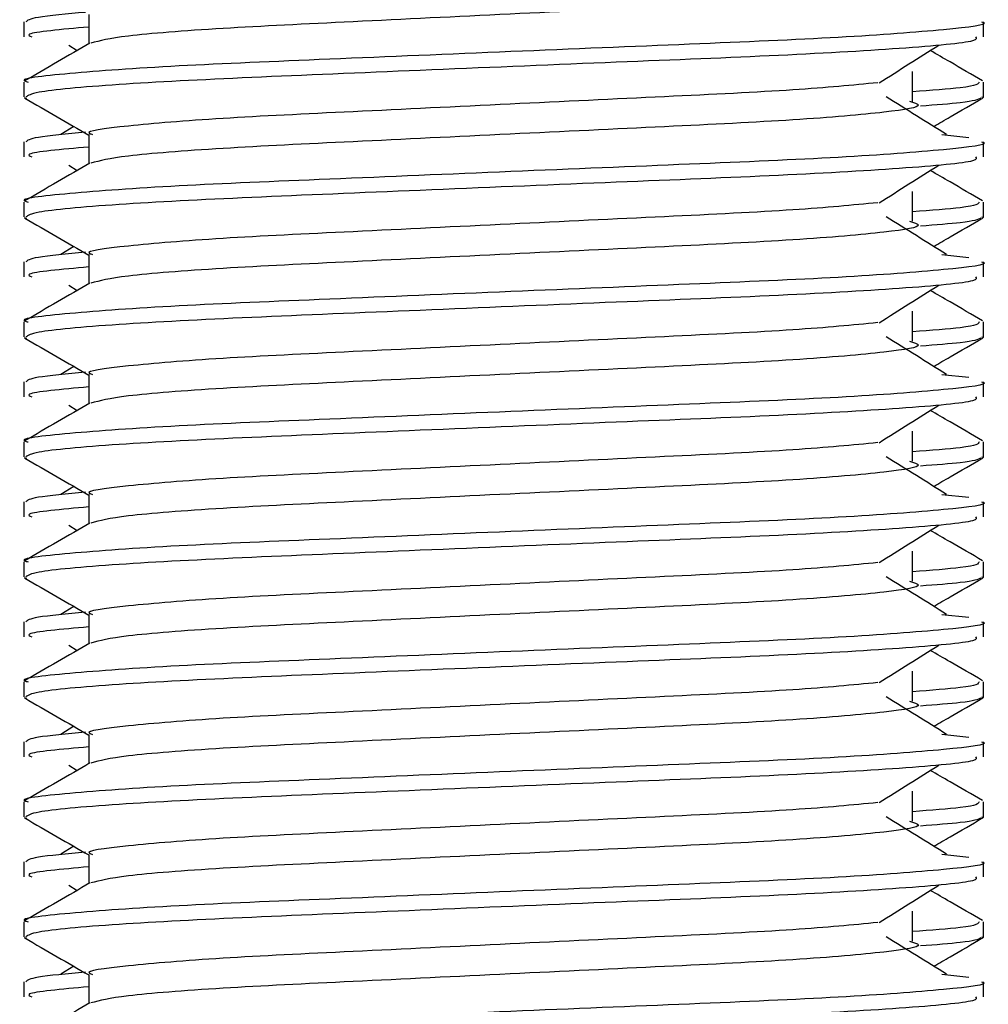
# Model space of a CAD drawing. Header units: millimetres. Extents: x 0 to 420, y 0 to 297.
# Tile 12 of 64: x 89.11 to 90.42, y 184.68 to 186. Entities that reach past the tile are written whole.
import ezdxf

# ---------------------------------------------------------------- set-up
doc = ezdxf.new("R2010")
doc.units = ezdxf.units.MM

msp = doc.modelspace()

# ---------------------------------------------------------------- linework, layer by layer
at = {"color": 7, "linetype": 'Continuous', "lineweight": 25}
for p, q in [((89.20479, 186.00921), (89.20479, 185.96974)), ((89.1173, 185.99918), (89.1173, 185.97897)), ((90.41038, 185.97897), (90.41038, 185.99918)), ((89.17776, 185.96793), (89.18921, 185.96072)), ((90.31471, 185.89225), (90.31471, 185.93266)), ((89.1173, 185.9183), (89.1173, 185.89816)), ((90.41038, 185.89816), (90.41038, 185.9183)), ((90.40756, 185.89816), (90.40999, 185.8973)), ((89.11769, 185.8973), (89.12096, 185.89657)), ((89.18457, 185.85845), (89.16712, 185.84763)), ((89.20479, 185.84758), (89.20479, 185.8081)), ((90.35405, 185.84767), (90.3905, 185.84374)), ((89.1173, 185.83754), (89.1173, 185.81734)), ((90.41038, 185.81734), (90.41038, 185.83754)), ((89.17776, 185.8063), (89.18921, 185.79908)), ((90.31471, 185.73062), (90.31471, 185.77103)), ((89.1173, 185.75666), (89.1173, 185.73652)), ((90.41038, 185.73652), (90.41038, 185.75666)), ((89.11769, 185.73566), (89.12096, 185.73493)), ((90.40756, 185.73652), (90.40999, 185.73566)), ((89.18457, 185.69681), (89.16712, 185.686)), ((89.20479, 185.68595), (89.20479, 185.64647)), ((90.35405, 185.68604), (90.3905, 185.68211)), ((89.1173, 185.67591), (89.1173, 185.6557)), ((90.41038, 185.6557), (90.41038, 185.67591)), ((89.17776, 185.64467), (89.18921, 185.63745)), ((90.31471, 185.56898), (90.31471, 185.60939)), ((89.1173, 185.59503), (89.1173, 185.57489)), ((90.41038, 185.57489), (90.41038, 185.59503)), ((89.11769, 185.57403), (89.12096, 185.5733)), ((90.40756, 185.57489), (90.40999, 185.57403)), ((89.18457, 185.53518), (89.16712, 185.52436)), ((89.1173, 185.51428), (89.1173, 185.49407)), ((89.20479, 185.52431), (89.20479, 185.48483)), ((90.35405, 185.5244), (90.3905, 185.52047)), ((90.41038, 185.49407), (90.41038, 185.51428)), ((89.17776, 185.48303), (89.18921, 185.47581)), ((90.31471, 185.40735), (90.31471, 185.44776)), ((89.1173, 185.4334), (89.1173, 185.41326)), ((90.41038, 185.41326), (90.41038, 185.4334)), ((89.11769, 185.41239), (89.12096, 185.41167)), ((90.40756, 185.41326), (90.40999, 185.41239)), ((89.18457, 185.37354), (89.16712, 185.36273)), ((89.20479, 185.36268), (89.20479, 185.3232)), ((90.35405, 185.36277), (90.3905, 185.35884)), ((89.1173, 185.35264), (89.1173, 185.33243)), ((90.41038, 185.33243), (90.41038, 185.35264)), ((89.17776, 185.3214), (89.18921, 185.31418)), ((90.31471, 185.24571), (90.31471, 185.28612)), ((89.1173, 185.27176), (89.1173, 185.25162)), ((90.41038, 185.25162), (90.41038, 185.27176)), ((89.11769, 185.25076), (89.12096, 185.25003)), ((90.40756, 185.25162), (90.40999, 185.25076)), ((89.18457, 185.21191), (89.16712, 185.20109)), ((89.20479, 185.20104), (89.20479, 185.16157)), ((90.35405, 185.20113), (90.3905, 185.19721)), ((89.1173, 185.19101), (89.1173, 185.1708)), ((90.41038, 185.1708), (90.41038, 185.19101)), ((89.17776, 185.15976), (89.18921, 185.15255)), ((90.31471, 185.08408), (90.31471, 185.12449)), ((89.1173, 185.11013), (89.1173, 185.08999)), ((90.41038, 185.08999), (90.41038, 185.11013)), ((89.11769, 185.08913), (89.12096, 185.0884)), ((90.40756, 185.08999), (90.40999, 185.08913)), ((89.18457, 185.05027), (89.16712, 185.03946)), ((89.20479, 185.03941), (89.20479, 184.99993)), ((90.35405, 185.0395), (90.3905, 185.03557)), ((89.1173, 185.02937), (89.1173, 185.00917)), ((90.41038, 185.00917), (90.41038, 185.02937)), ((89.17776, 184.99813), (89.18921, 184.99091)), ((90.31471, 184.92245), (90.31471, 184.96285)), ((89.1173, 184.94849), (89.1173, 184.92835)), ((90.41038, 184.92835), (90.41038, 184.94849)), ((89.11769, 184.92749), (89.12096, 184.92676)), ((90.40756, 184.92835), (90.40999, 184.92749)), ((89.18457, 184.88864), (89.16712, 184.87783)), ((89.20479, 184.87778), (89.20479, 184.8383)), ((90.35405, 184.87786), (90.3905, 184.87394)), ((89.1173, 184.86774), (89.1173, 184.84753)), ((90.41038, 184.84753), (90.41038, 184.86774)), ((89.17776, 184.83649), (89.18921, 184.82928)), ((90.31471, 184.76081), (90.31471, 184.80122)), ((89.1173, 184.78686), (89.1173, 184.76672)), ((90.41038, 184.76672), (90.41038, 184.78686)), ((89.11769, 184.76586), (89.12096, 184.76513)), ((90.40756, 184.76672), (90.40999, 184.76586)), ((89.18457, 184.72701), (89.16712, 184.71619)), ((89.1173, 184.7061), (89.1173, 184.6859)), ((89.20479, 184.71614), (89.20479, 184.67666)), ((90.35405, 184.71623), (90.3905, 184.7123)), ((90.41038, 184.6859), (90.41038, 184.7061))]:
    msp.add_line(p, q, dxfattribs=at)
for points, knots in [([(90.31029, 186.05397), (90.31625, 186.05225), (90.33309, 186.04741), (90.2865, 186.03941), (90.16516, 186.02874), (89.98383, 186.01981), (89.77196, 186.00981), (89.55845, 185.99937), (89.37577, 185.99062), (89.24386, 185.98026), (89.21963, 185.9738), (89.2078, 185.97065)], [0, 0, 0, 0, 0.0638066, 0.1803218, 0.300081, 0.415215, 0.5333173, 0.6525337, 0.7671935, 0.8863835, 1, 1, 1, 1]), ([(89.20028, 186.01218), (89.1754, 186.00987), (89.1262, 186.00531), (89.1221, 186.00121), (89.12007, 185.99918)], [0, 0, 0, 0, 0.5055846, 1, 1, 1, 1]), ([(90.40761, 185.99918), (90.40849, 185.99889), (90.41898, 185.99548), (90.36545, 185.9889), (90.22868, 185.97823), (90.01811, 185.9693), (89.77309, 185.95929), (89.52701, 185.94886), (89.31244, 185.9401), (89.17064, 185.92968), (89.10724, 185.9224), (89.12136, 185.91878), (89.12325, 185.9183)], [0, 0, 0, 0, 0.01102406, 0.13118876, 0.25469534, 0.37343726, 0.49523701, 0.61818446, 0.73643772, 0.85935802, 0.98120202, 1, 1, 1, 1]), ([(89.20479, 185.99239), (89.16811, 185.9891), (89.11572, 185.98439), (89.12526, 185.98022), (89.12812, 185.97897)], [0, 0, 0, 0, 0.7002075, 1, 1, 1, 1]), ([(90.39956, 185.97897), (90.40086, 185.97724), (90.40447, 185.97241), (90.3078, 185.96344), (90.13247, 185.95339), (89.90066, 185.94449), (89.65095, 185.93383), (89.41617, 185.92437), (89.23283, 185.91498), (89.13057, 185.90544), (89.12308, 185.90022), (89.12012, 185.89816)], [0, 0, 0, 0, 0.0687542, 0.1915913, 0.313424, 0.4320526, 0.5554842, 0.6757146, 0.7957061, 0.9191739, 1, 1, 1, 1]), ([(89.20645, 185.9707), (89.19183, 185.96224), (89.1626, 185.94531), (89.13336, 185.92839), (89.11874, 185.91993)], [0, 0, 0, 0, 0.499935, 1, 1, 1, 1]), ([(90.26966, 185.91732), (90.28302, 185.92575), (90.30974, 185.94263), (90.33653, 185.9595), (90.34992, 185.96793)], [0, 0, 0, 0, 0.4999896, 1, 1, 1, 1]), ([(90.40893, 185.91993), (90.39431, 185.92839), (90.37082, 185.94199), (90.34734, 185.95558), (90.33847, 185.96072)], [0, 0, 0, 0, 0.622406, 1, 1, 1, 1]), ([(90.26802, 185.91738), (90.23383, 185.91407), (90.16444, 185.90736), (89.98295, 185.89857), (89.77204, 185.88858), (89.55901, 185.87814), (89.37354, 185.86938), (89.25089, 185.85896), (89.19607, 185.85168), (89.20834, 185.84805), (89.21, 185.84756)], [0, 0, 0, 0, 0.1340309, 0.2719374, 0.4133992, 0.5561955, 0.6935339, 0.8362986, 0.9778119, 1, 1, 1, 1]), ([(90.40443, 185.9183), (90.40321, 185.91579), (90.4012, 185.91163), (90.33923, 185.90693), (90.31471, 185.90507)], [0, 0, 0, 0, 0.6042483, 1, 1, 1, 1]), ([(90.36056, 185.84763), (90.34694, 185.85607), (90.31969, 185.87294), (90.29251, 185.88982), (90.27892, 185.89825)], [0, 0, 0, 0, 0.5000108, 1, 1, 1, 1]), ([(89.11861, 185.89662), (89.13323, 185.88816), (89.16196, 185.87154), (89.19068, 185.85491), (89.20479, 185.84674)], [0, 0, 0, 0, 0.5088672, 1, 1, 1, 1]), ([(90.31029, 185.89233), (90.31625, 185.89062), (90.33309, 185.88577), (90.2865, 185.87778), (90.16516, 185.8671), (89.98383, 185.85818), (89.77196, 185.84817), (89.55845, 185.83773), (89.37577, 185.82899), (89.24386, 185.81863), (89.21963, 185.81217), (89.2078, 185.80901)], [0, 0, 0, 0, 0.06380663, 0.18032175, 0.30008096, 0.41521504, 0.53331731, 0.65253371, 0.76719347, 0.88638352, 1, 1, 1, 1]), ([(90.40672, 185.89657), (90.40242, 185.89455), (90.39517, 185.89114), (90.3456, 185.88733), (90.32546, 185.88578)], [0, 0, 0, 0, 0.5937937, 1, 1, 1, 1]), ([(90.3431, 185.85845), (90.35047, 185.86271), (90.37246, 185.87544), (90.39445, 185.88816), (90.40907, 185.89662)], [0, 0, 0, 0, 0.3351873, 1, 1, 1, 1]), ([(89.20028, 185.85054), (89.1754, 185.84824), (89.1262, 185.84368), (89.1221, 185.83957), (89.12007, 185.83754)], [0, 0, 0, 0, 0.50558463, 1, 1, 1, 1]), ([(90.40761, 185.83754), (90.40849, 185.83726), (90.41898, 185.83384), (90.36545, 185.82727), (90.22868, 185.81659), (90.01811, 185.80767), (89.77309, 185.79766), (89.52701, 185.78722), (89.31244, 185.77846), (89.17064, 185.76804), (89.10724, 185.76077), (89.12136, 185.75715), (89.12325, 185.75666)], [0, 0, 0, 0, 0.0110241, 0.1311888, 0.2546953, 0.3734373, 0.495237, 0.6181845, 0.7364377, 0.859358, 0.981202, 1, 1, 1, 1]), ([(89.20479, 185.83076), (89.16811, 185.82746), (89.11572, 185.82275), (89.12526, 185.81859), (89.12812, 185.81734)], [0, 0, 0, 0, 0.7002075, 1, 1, 1, 1]), ([(89.20645, 185.80906), (89.19183, 185.8006), (89.1626, 185.78368), (89.13336, 185.76676), (89.11874, 185.7583)], [0, 0, 0, 0, 0.499935, 1, 1, 1, 1]), ([(90.39956, 185.81734), (90.40086, 185.8156), (90.40447, 185.81078), (90.3078, 185.8018), (90.13247, 185.79176), (89.90066, 185.78285), (89.65095, 185.77219), (89.41617, 185.76273), (89.23283, 185.75334), (89.13057, 185.74381), (89.12308, 185.73859), (89.12012, 185.73652)], [0, 0, 0, 0, 0.0687542, 0.1915913, 0.313424, 0.4320526, 0.5554842, 0.6757146, 0.7957061, 0.9191739, 1, 1, 1, 1]), ([(90.26966, 185.75568), (90.28302, 185.76412), (90.30974, 185.78099), (90.33653, 185.79786), (90.34992, 185.8063)], [0, 0, 0, 0, 0.4999896, 1, 1, 1, 1]), ([(90.40893, 185.7583), (90.39431, 185.76676), (90.37082, 185.78035), (90.34734, 185.79395), (90.33847, 185.79908)], [0, 0, 0, 0, 0.622406, 1, 1, 1, 1]), ([(90.26802, 185.75574), (90.23383, 185.75244), (90.16444, 185.74573), (89.98295, 185.73694), (89.77204, 185.72695), (89.55901, 185.71651), (89.37354, 185.70775), (89.25089, 185.69733), (89.19607, 185.69004), (89.20834, 185.68642), (89.21, 185.68593)], [0, 0, 0, 0, 0.1340309, 0.2719374, 0.4133992, 0.5561955, 0.6935339, 0.8362986, 0.9778119, 1, 1, 1, 1]), ([(90.40443, 185.75666), (90.40321, 185.75415), (90.4012, 185.74999), (90.33923, 185.74529), (90.31471, 185.74343)], [0, 0, 0, 0, 0.6042483, 1, 1, 1, 1]), ([(89.11861, 185.73498), (89.13323, 185.72653), (89.16196, 185.70991), (89.19068, 185.69328), (89.20479, 185.68511)], [0, 0, 0, 0, 0.5088672, 1, 1, 1, 1]), ([(90.31029, 185.7307), (90.31625, 185.72898), (90.33309, 185.72414), (90.2865, 185.71614), (90.16516, 185.70547), (89.98383, 185.69654), (89.77196, 185.68654), (89.55845, 185.6761), (89.37577, 185.66735), (89.24386, 185.657), (89.21963, 185.65053), (89.2078, 185.64738)], [0, 0, 0, 0, 0.0638066, 0.1803218, 0.300081, 0.415215, 0.5333173, 0.6525337, 0.7671935, 0.8863835, 1, 1, 1, 1]), ([(90.36056, 185.686), (90.34694, 185.69443), (90.31969, 185.71131), (90.29251, 185.72818), (90.27892, 185.73662)], [0, 0, 0, 0, 0.5000108, 1, 1, 1, 1]), ([(90.40672, 185.73493), (90.40242, 185.73291), (90.39517, 185.72951), (90.3456, 185.7257), (90.32546, 185.72415)], [0, 0, 0, 0, 0.5937937, 1, 1, 1, 1]), ([(90.3431, 185.69681), (90.35047, 185.70108), (90.37246, 185.7138), (90.39445, 185.72653), (90.40907, 185.73498)], [0, 0, 0, 0, 0.3351873, 1, 1, 1, 1]), ([(89.20028, 185.68891), (89.1754, 185.6866), (89.1262, 185.68204), (89.1221, 185.67794), (89.12007, 185.67591)], [0, 0, 0, 0, 0.5055846, 1, 1, 1, 1]), ([(90.40761, 185.67591), (90.40849, 185.67562), (90.41898, 185.67221), (90.36545, 185.66563), (90.22868, 185.65496), (90.01811, 185.64603), (89.77309, 185.63603), (89.52701, 185.62559), (89.31244, 185.61683), (89.17064, 185.60641), (89.10724, 185.59913), (89.12136, 185.59551), (89.12325, 185.59503)], [0, 0, 0, 0, 0.01102406, 0.13118876, 0.25469534, 0.37343726, 0.49523701, 0.61818446, 0.73643772, 0.85935802, 0.98120202, 1, 1, 1, 1]), ([(89.20479, 185.66912), (89.16811, 185.66583), (89.11572, 185.66112), (89.12526, 185.65695), (89.12812, 185.6557)], [0, 0, 0, 0, 0.7002075, 1, 1, 1, 1]), ([(89.20645, 185.64743), (89.19183, 185.63897), (89.1626, 185.62204), (89.13336, 185.60513), (89.11874, 185.59667)], [0, 0, 0, 0, 0.499935, 1, 1, 1, 1]), ([(90.39956, 185.6557), (90.40086, 185.65397), (90.40447, 185.64914), (90.3078, 185.64017), (90.13247, 185.63012), (89.90066, 185.62122), (89.65095, 185.61056), (89.41617, 185.6011), (89.23283, 185.59171), (89.13057, 185.58217), (89.12308, 185.57695), (89.12012, 185.57489)], [0, 0, 0, 0, 0.0687542, 0.1915913, 0.313424, 0.4320526, 0.5554842, 0.6757146, 0.7957061, 0.9191739, 1, 1, 1, 1]), ([(90.26966, 185.59405), (90.28302, 185.60248), (90.30974, 185.61936), (90.33653, 185.63623), (90.34992, 185.64467)], [0, 0, 0, 0, 0.4999896, 1, 1, 1, 1]), ([(90.40893, 185.59667), (90.39431, 185.60513), (90.37082, 185.61872), (90.34734, 185.63231), (90.33847, 185.63745)], [0, 0, 0, 0, 0.622406, 1, 1, 1, 1]), ([(90.26802, 185.59411), (90.23383, 185.5908), (90.16444, 185.58409), (89.98295, 185.5753), (89.77204, 185.56531), (89.55901, 185.55487), (89.37354, 185.54611), (89.25089, 185.53569), (89.19607, 185.52841), (89.20834, 185.52478), (89.21, 185.52429)], [0, 0, 0, 0, 0.1340309, 0.2719374, 0.4133992, 0.5561955, 0.6935339, 0.8362986, 0.9778119, 1, 1, 1, 1]), ([(90.40443, 185.59503), (90.40321, 185.59252), (90.4012, 185.58836), (90.33923, 185.58366), (90.31471, 185.5818)], [0, 0, 0, 0, 0.6042483, 1, 1, 1, 1]), ([(89.11861, 185.57335), (89.13323, 185.56489), (89.16196, 185.54827), (89.19068, 185.53164), (89.20479, 185.52348)], [0, 0, 0, 0, 0.5088672, 1, 1, 1, 1]), ([(90.31029, 185.56906), (90.31625, 185.56735), (90.33309, 185.56251), (90.2865, 185.55451), (90.16516, 185.54384), (89.98383, 185.53491), (89.77196, 185.5249), (89.55845, 185.51446), (89.37577, 185.50572), (89.24386, 185.49536), (89.21963, 185.4889), (89.2078, 185.48574)], [0, 0, 0, 0, 0.0638066, 0.1803218, 0.300081, 0.415215, 0.5333173, 0.6525337, 0.7671935, 0.8863835, 1, 1, 1, 1]), ([(90.36056, 185.52436), (90.34694, 185.5328), (90.31969, 185.54967), (90.29251, 185.56655), (90.27892, 185.57498)], [0, 0, 0, 0, 0.5000108, 1, 1, 1, 1]), ([(90.40672, 185.5733), (90.40242, 185.57128), (90.39517, 185.56787), (90.3456, 185.56406), (90.32546, 185.56252)], [0, 0, 0, 0, 0.5937937, 1, 1, 1, 1]), ([(90.3431, 185.53518), (90.35047, 185.53944), (90.37246, 185.55217), (90.39445, 185.56489), (90.40907, 185.57335)], [0, 0, 0, 0, 0.33518732, 1, 1, 1, 1]), ([(89.20028, 185.52727), (89.1754, 185.52497), (89.1262, 185.52041), (89.1221, 185.5163), (89.12007, 185.51428)], [0, 0, 0, 0, 0.5055846, 1, 1, 1, 1]), ([(90.40761, 185.51428), (90.40849, 185.51399), (90.41898, 185.51058), (90.36545, 185.504), (90.22868, 185.49332), (90.01811, 185.4844), (89.77309, 185.47439), (89.52701, 185.46396), (89.31244, 185.45519), (89.17064, 185.44477), (89.10724, 185.4375), (89.12136, 185.43388), (89.12325, 185.4334)], [0, 0, 0, 0, 0.01102406, 0.13118876, 0.25469534, 0.37343726, 0.49523701, 0.61818446, 0.73643772, 0.85935802, 0.98120202, 1, 1, 1, 1]), ([(89.20479, 185.50749), (89.16811, 185.50419), (89.11572, 185.49949), (89.12526, 185.49532), (89.12812, 185.49407)], [0, 0, 0, 0, 0.7002075, 1, 1, 1, 1]), ([(90.39956, 185.49407), (90.40086, 185.49234), (90.40447, 185.48751), (90.3078, 185.47853), (90.13247, 185.46849), (89.90066, 185.45958), (89.65095, 185.44893), (89.41617, 185.43946), (89.23283, 185.43008), (89.13057, 185.42054), (89.12308, 185.41532), (89.12012, 185.41326)], [0, 0, 0, 0, 0.0687542, 0.1915913, 0.313424, 0.4320526, 0.5554842, 0.6757146, 0.7957061, 0.9191739, 1, 1, 1, 1]), ([(89.20645, 185.48579), (89.19183, 185.47733), (89.1626, 185.46041), (89.13336, 185.44349), (89.11874, 185.43503)], [0, 0, 0, 0, 0.499935, 1, 1, 1, 1]), ([(90.26966, 185.43241), (90.28302, 185.44085), (90.30974, 185.45772), (90.33653, 185.47459), (90.34992, 185.48303)], [0, 0, 0, 0, 0.4999896, 1, 1, 1, 1]), ([(90.40893, 185.43503), (90.39431, 185.44349), (90.37082, 185.45708), (90.34734, 185.47068), (90.33847, 185.47581)], [0, 0, 0, 0, 0.622406, 1, 1, 1, 1]), ([(90.26802, 185.43247), (90.23383, 185.42917), (90.16444, 185.42246), (89.98295, 185.41367), (89.77204, 185.40368), (89.55901, 185.39324), (89.37354, 185.38448), (89.25089, 185.37406), (89.19607, 185.36677), (89.20834, 185.36315), (89.21, 185.36266)], [0, 0, 0, 0, 0.1340309, 0.2719374, 0.4133992, 0.5561955, 0.6935339, 0.8362986, 0.9778119, 1, 1, 1, 1]), ([(90.40443, 185.4334), (90.40321, 185.43088), (90.4012, 185.42673), (90.33923, 185.42202), (90.31471, 185.42016)], [0, 0, 0, 0, 0.6042483, 1, 1, 1, 1]), ([(89.11861, 185.41172), (89.13323, 185.40326), (89.16196, 185.38664), (89.19068, 185.37001), (89.20479, 185.36184)], [0, 0, 0, 0, 0.5088672, 1, 1, 1, 1]), ([(90.31029, 185.40743), (90.31625, 185.40571), (90.33309, 185.40087), (90.2865, 185.39287), (90.16516, 185.3822), (89.98383, 185.37327), (89.77196, 185.36327), (89.55845, 185.35283), (89.37577, 185.34409), (89.24386, 185.33373), (89.21963, 185.32726), (89.2078, 185.32411)], [0, 0, 0, 0, 0.0638066, 0.1803218, 0.300081, 0.415215, 0.5333173, 0.6525337, 0.7671935, 0.8863835, 1, 1, 1, 1]), ([(90.36056, 185.36273), (90.34694, 185.37117), (90.31969, 185.38804), (90.29251, 185.40491), (90.27892, 185.41335)], [0, 0, 0, 0, 0.50001084, 1, 1, 1, 1]), ([(90.40672, 185.41167), (90.40242, 185.40964), (90.39517, 185.40624), (90.3456, 185.40243), (90.32546, 185.40088)], [0, 0, 0, 0, 0.5937937, 1, 1, 1, 1]), ([(90.3431, 185.37354), (90.35047, 185.37781), (90.37246, 185.39054), (90.39445, 185.40326), (90.40907, 185.41172)], [0, 0, 0, 0, 0.3351873, 1, 1, 1, 1]), ([(89.20028, 185.36564), (89.1754, 185.36333), (89.1262, 185.35877), (89.1221, 185.35467), (89.12007, 185.35264)], [0, 0, 0, 0, 0.5055846, 1, 1, 1, 1]), ([(90.40761, 185.35264), (90.40849, 185.35235), (90.41898, 185.34894), (90.36545, 185.34236), (90.22868, 185.33169), (90.01811, 185.32276), (89.77309, 185.31276), (89.52701, 185.30232), (89.31244, 185.29356), (89.17064, 185.28314), (89.10724, 185.27586), (89.12136, 185.27224), (89.12325, 185.27176)], [0, 0, 0, 0, 0.01102406, 0.13118876, 0.25469534, 0.37343726, 0.49523701, 0.61818446, 0.73643772, 0.85935802, 0.98120202, 1, 1, 1, 1]), ([(89.20479, 185.34585), (89.16811, 185.34256), (89.11572, 185.33785), (89.12526, 185.33368), (89.12812, 185.33243)], [0, 0, 0, 0, 0.7002075, 1, 1, 1, 1]), ([(90.39956, 185.33243), (90.40086, 185.3307), (90.40447, 185.32588), (90.3078, 185.3169), (90.13247, 185.30686), (89.90066, 185.29795), (89.65095, 185.28729), (89.41617, 185.27783), (89.23283, 185.26844), (89.13057, 185.2589), (89.12308, 185.25369), (89.12012, 185.25162)], [0, 0, 0, 0, 0.0687542, 0.1915913, 0.313424, 0.4320526, 0.5554842, 0.6757146, 0.7957061, 0.9191739, 1, 1, 1, 1]), ([(89.20645, 185.32416), (89.19183, 185.3157), (89.1626, 185.29877), (89.13336, 185.28186), (89.11874, 185.2734)], [0, 0, 0, 0, 0.499935, 1, 1, 1, 1]), ([(90.26966, 185.27078), (90.28302, 185.27922), (90.30974, 185.29609), (90.33653, 185.31296), (90.34992, 185.3214)], [0, 0, 0, 0, 0.4999896, 1, 1, 1, 1]), ([(90.40893, 185.2734), (90.39431, 185.28186), (90.37082, 185.29545), (90.34734, 185.30905), (90.33847, 185.31418)], [0, 0, 0, 0, 0.622406, 1, 1, 1, 1]), ([(90.26802, 185.27084), (90.23383, 185.26753), (90.16444, 185.26082), (89.98295, 185.25204), (89.77204, 185.24205), (89.55901, 185.23161), (89.37354, 185.22285), (89.25089, 185.21242), (89.19607, 185.20514), (89.20834, 185.20151), (89.21, 185.20102)], [0, 0, 0, 0, 0.1340309, 0.2719374, 0.4133992, 0.5561955, 0.6935339, 0.8362986, 0.9778119, 1, 1, 1, 1]), ([(90.40443, 185.27176), (90.40321, 185.26925), (90.4012, 185.26509), (90.33923, 185.26039), (90.31471, 185.25853)], [0, 0, 0, 0, 0.6042483, 1, 1, 1, 1]), ([(89.11861, 185.25008), (89.13323, 185.24162), (89.16196, 185.225), (89.19068, 185.20837), (89.20479, 185.20021)], [0, 0, 0, 0, 0.5088672, 1, 1, 1, 1]), ([(90.36056, 185.20109), (90.34694, 185.20953), (90.31969, 185.2264), (90.29251, 185.24328), (90.27892, 185.25172)], [0, 0, 0, 0, 0.5000108, 1, 1, 1, 1]), ([(90.40672, 185.25003), (90.40242, 185.24801), (90.39517, 185.2446), (90.3456, 185.24079), (90.32546, 185.23925)], [0, 0, 0, 0, 0.5937937, 1, 1, 1, 1]), ([(90.3431, 185.21191), (90.35047, 185.21617), (90.37246, 185.2289), (90.39445, 185.24162), (90.40907, 185.25008)], [0, 0, 0, 0, 0.3351873, 1, 1, 1, 1]), ([(90.31029, 185.24579), (90.31625, 185.24408), (90.33309, 185.23924), (90.2865, 185.23124), (90.16516, 185.22057), (89.98383, 185.21164), (89.77196, 185.20163), (89.55845, 185.19119), (89.37577, 185.18245), (89.24386, 185.17209), (89.21963, 185.16563), (89.2078, 185.16247)], [0, 0, 0, 0, 0.0638066, 0.1803218, 0.300081, 0.415215, 0.5333173, 0.6525337, 0.7671935, 0.8863835, 1, 1, 1, 1]), ([(89.20028, 185.204), (89.1754, 185.2017), (89.1262, 185.19714), (89.1221, 185.19304), (89.12007, 185.19101)], [0, 0, 0, 0, 0.5055846, 1, 1, 1, 1]), ([(90.40761, 185.19101), (90.40849, 185.19072), (90.41898, 185.18731), (90.36545, 185.18073), (90.22868, 185.17006), (90.01811, 185.16113), (89.77309, 185.15112), (89.52701, 185.14069), (89.31244, 185.13193), (89.17064, 185.1215), (89.10724, 185.11423), (89.12136, 185.11061), (89.12325, 185.11013)], [0, 0, 0, 0, 0.01102406, 0.13118876, 0.25469534, 0.37343726, 0.49523701, 0.61818446, 0.73643772, 0.85935802, 0.98120202, 1, 1, 1, 1]), ([(89.20479, 185.18422), (89.16811, 185.18092), (89.11572, 185.17622), (89.12526, 185.17205), (89.12812, 185.1708)], [0, 0, 0, 0, 0.7002075, 1, 1, 1, 1]), ([(90.39956, 185.1708), (90.40086, 185.16907), (90.40447, 185.16424), (90.3078, 185.15527), (90.13247, 185.14522), (89.90066, 185.13632), (89.65095, 185.12566), (89.41617, 185.11619), (89.23283, 185.10681), (89.13057, 185.09727), (89.12308, 185.09205), (89.12012, 185.08999)], [0, 0, 0, 0, 0.0687542, 0.1915913, 0.313424, 0.4320526, 0.5554842, 0.6757146, 0.7957061, 0.9191739, 1, 1, 1, 1]), ([(89.20645, 185.16253), (89.19183, 185.15406), (89.1626, 185.13714), (89.13336, 185.12022), (89.11874, 185.11176)], [0, 0, 0, 0, 0.499935, 1, 1, 1, 1]), ([(90.26966, 185.10914), (90.28302, 185.11758), (90.30974, 185.13445), (90.33653, 185.15133), (90.34992, 185.15976)], [0, 0, 0, 0, 0.4999896, 1, 1, 1, 1]), ([(90.40893, 185.11176), (90.39431, 185.12022), (90.37082, 185.13381), (90.34734, 185.14741), (90.33847, 185.15255)], [0, 0, 0, 0, 0.622406, 1, 1, 1, 1]), ([(90.26802, 185.10921), (90.23383, 185.1059), (90.16444, 185.09919), (89.98295, 185.0904), (89.77204, 185.08041), (89.55901, 185.06997), (89.37354, 185.06121), (89.25089, 185.05079), (89.19607, 185.0435), (89.20834, 185.03988), (89.21, 185.03939)], [0, 0, 0, 0, 0.1340309, 0.2719374, 0.4133992, 0.5561955, 0.6935339, 0.8362986, 0.9778119, 1, 1, 1, 1]), ([(90.40443, 185.11013), (90.40321, 185.10761), (90.4012, 185.10346), (90.33923, 185.09876), (90.31471, 185.0969)], [0, 0, 0, 0, 0.6042483, 1, 1, 1, 1]), ([(90.36056, 185.03946), (90.34694, 185.0479), (90.31969, 185.06477), (90.29251, 185.08164), (90.27892, 185.09008)], [0, 0, 0, 0, 0.5000108, 1, 1, 1, 1]), ([(89.11861, 185.08845), (89.13323, 185.07999), (89.16196, 185.06337), (89.19068, 185.04674), (89.20479, 185.03857)], [0, 0, 0, 0, 0.5088672, 1, 1, 1, 1]), ([(90.31029, 185.08416), (90.31625, 185.08245), (90.33309, 185.0776), (90.2865, 185.0696), (90.16516, 185.05893), (89.98383, 185.05001), (89.77196, 185.04), (89.55845, 185.02956), (89.37577, 185.02082), (89.24386, 185.01046), (89.21963, 185.00399), (89.2078, 185.00084)], [0, 0, 0, 0, 0.0638066, 0.1803218, 0.300081, 0.415215, 0.5333173, 0.6525337, 0.7671935, 0.8863835, 1, 1, 1, 1]), ([(90.40672, 185.0884), (90.40242, 185.08637), (90.39517, 185.08297), (90.3456, 185.07916), (90.32546, 185.07761)], [0, 0, 0, 0, 0.59379372, 1, 1, 1, 1]), ([(90.3431, 185.05027), (90.35047, 185.05454), (90.37246, 185.06727), (90.39445, 185.07999), (90.40907, 185.08845)], [0, 0, 0, 0, 0.3351873, 1, 1, 1, 1]), ([(89.20028, 185.04237), (89.1754, 185.04006), (89.1262, 185.03551), (89.1221, 185.0314), (89.12007, 185.02937)], [0, 0, 0, 0, 0.5055846, 1, 1, 1, 1]), ([(90.40761, 185.02937), (90.40849, 185.02909), (90.41898, 185.02567), (90.36545, 185.0191), (90.22868, 185.00842), (90.01811, 184.9995), (89.77309, 184.98949), (89.52701, 184.97905), (89.31244, 184.97029), (89.17064, 184.95987), (89.10724, 184.95259), (89.12136, 184.94898), (89.12325, 184.94849)], [0, 0, 0, 0, 0.01102406, 0.13118876, 0.25469534, 0.37343726, 0.49523701, 0.61818446, 0.73643772, 0.85935802, 0.98120202, 1, 1, 1, 1]), ([(89.20479, 185.02258), (89.16811, 185.01929), (89.11572, 185.01458), (89.12526, 185.01041), (89.12812, 185.00917)], [0, 0, 0, 0, 0.7002075, 1, 1, 1, 1]), ([(89.20645, 185.00089), (89.19183, 184.99243), (89.1626, 184.97551), (89.13336, 184.95859), (89.11874, 184.95013)], [0, 0, 0, 0, 0.49993496, 1, 1, 1, 1]), ([(90.39956, 185.00917), (90.40086, 185.00743), (90.40447, 185.00261), (90.3078, 184.99363), (90.13247, 184.98359), (89.90066, 184.97468), (89.65095, 184.96402), (89.41617, 184.95456), (89.23283, 184.94517), (89.13057, 184.93564), (89.12308, 184.93042), (89.12012, 184.92835)], [0, 0, 0, 0, 0.0687542, 0.1915913, 0.313424, 0.4320526, 0.5554842, 0.6757146, 0.7957061, 0.9191739, 1, 1, 1, 1]), ([(90.26966, 184.94751), (90.28302, 184.95595), (90.30974, 184.97282), (90.33653, 184.98969), (90.34992, 184.99813)], [0, 0, 0, 0, 0.4999896, 1, 1, 1, 1]), ([(90.40893, 184.95013), (90.39431, 184.95859), (90.37082, 184.97218), (90.34734, 184.98578), (90.33847, 184.99091)], [0, 0, 0, 0, 0.622406, 1, 1, 1, 1]), ([(90.26802, 184.94757), (90.23383, 184.94426), (90.16444, 184.93756), (89.98295, 184.92877), (89.77204, 184.91878), (89.55901, 184.90834), (89.37354, 184.89958), (89.25089, 184.88915), (89.19607, 184.88187), (89.20834, 184.87825), (89.21, 184.87775)], [0, 0, 0, 0, 0.1340309, 0.2719374, 0.4133992, 0.5561955, 0.6935339, 0.8362986, 0.9778119, 1, 1, 1, 1]), ([(90.40443, 184.94849), (90.40321, 184.94598), (90.4012, 184.94182), (90.33923, 184.93712), (90.31471, 184.93526)], [0, 0, 0, 0, 0.6042483, 1, 1, 1, 1]), ([(89.11861, 184.92681), (89.13323, 184.91836), (89.16196, 184.90173), (89.19068, 184.88511), (89.20479, 184.87694)], [0, 0, 0, 0, 0.5088672, 1, 1, 1, 1]), ([(90.31029, 184.92253), (90.31625, 184.92081), (90.33309, 184.91597), (90.2865, 184.90797), (90.16516, 184.8973), (89.98383, 184.88837), (89.77196, 184.87837), (89.55845, 184.86793), (89.37577, 184.85918), (89.24386, 184.84882), (89.21963, 184.84236), (89.2078, 184.83921)], [0, 0, 0, 0, 0.0638066, 0.1803218, 0.300081, 0.415215, 0.5333173, 0.6525337, 0.7671935, 0.8863835, 1, 1, 1, 1]), ([(90.36056, 184.87783), (90.34694, 184.88626), (90.31969, 184.90314), (90.29251, 184.92001), (90.27892, 184.92845)], [0, 0, 0, 0, 0.5000108, 1, 1, 1, 1]), ([(90.40672, 184.92676), (90.40242, 184.92474), (90.39517, 184.92133), (90.3456, 184.91753), (90.32546, 184.91598)], [0, 0, 0, 0, 0.5937937, 1, 1, 1, 1]), ([(90.3431, 184.88864), (90.35047, 184.89291), (90.37246, 184.90563), (90.39445, 184.91836), (90.40907, 184.92681)], [0, 0, 0, 0, 0.3351873, 1, 1, 1, 1]), ([(89.20028, 184.88074), (89.1754, 184.87843), (89.1262, 184.87387), (89.1221, 184.86977), (89.12007, 184.86774)], [0, 0, 0, 0, 0.5055846, 1, 1, 1, 1]), ([(90.40761, 184.86774), (90.40849, 184.86745), (90.41898, 184.86404), (90.36545, 184.85746), (90.22868, 184.84679), (90.01811, 184.83786), (89.77309, 184.82785), (89.52701, 184.81742), (89.31244, 184.80866), (89.17064, 184.79824), (89.10724, 184.79096), (89.12136, 184.78734), (89.12325, 184.78686)], [0, 0, 0, 0, 0.01102406, 0.13118876, 0.25469534, 0.37343726, 0.49523701, 0.61818446, 0.73643772, 0.85935802, 0.98120202, 1, 1, 1, 1]), ([(89.20479, 184.86095), (89.16811, 184.85766), (89.11572, 184.85295), (89.12526, 184.84878), (89.12812, 184.84753)], [0, 0, 0, 0, 0.7002075, 1, 1, 1, 1]), ([(89.20645, 184.83926), (89.19183, 184.8308), (89.1626, 184.81387), (89.13336, 184.79695), (89.11874, 184.78849)], [0, 0, 0, 0, 0.499935, 1, 1, 1, 1]), ([(90.39956, 184.84753), (90.40086, 184.8458), (90.40447, 184.84097), (90.3078, 184.832), (90.13247, 184.82195), (89.90066, 184.81305), (89.65095, 184.80239), (89.41617, 184.79293), (89.23283, 184.78354), (89.13057, 184.774), (89.12308, 184.76878), (89.12012, 184.76672)], [0, 0, 0, 0, 0.0687542, 0.1915913, 0.313424, 0.4320526, 0.5554842, 0.6757146, 0.7957061, 0.9191739, 1, 1, 1, 1]), ([(90.26966, 184.78588), (90.28302, 184.79431), (90.30974, 184.81119), (90.33653, 184.82806), (90.34992, 184.83649)], [0, 0, 0, 0, 0.4999896, 1, 1, 1, 1]), ([(90.40893, 184.78849), (90.39431, 184.79695), (90.37082, 184.81055), (90.34734, 184.82414), (90.33847, 184.82928)], [0, 0, 0, 0, 0.622406, 1, 1, 1, 1]), ([(90.26802, 184.78594), (90.23383, 184.78263), (90.16444, 184.77592), (89.98295, 184.76713), (89.77204, 184.75714), (89.55901, 184.7467), (89.37354, 184.73794), (89.25089, 184.72752), (89.19607, 184.72024), (89.20834, 184.71661), (89.21, 184.71612)], [0, 0, 0, 0, 0.1340309, 0.2719374, 0.4133992, 0.5561955, 0.6935339, 0.8362986, 0.9778119, 1, 1, 1, 1]), ([(90.40443, 184.78686), (90.40321, 184.78435), (90.4012, 184.78019), (90.33923, 184.77549), (90.31471, 184.77363)], [0, 0, 0, 0, 0.6042483, 1, 1, 1, 1]), ([(89.11861, 184.76518), (89.13323, 184.75672), (89.16196, 184.7401), (89.19068, 184.72347), (89.20479, 184.7153)], [0, 0, 0, 0, 0.5088672, 1, 1, 1, 1]), ([(90.31029, 184.76089), (90.31625, 184.75918), (90.33309, 184.75433), (90.2865, 184.74634), (90.16516, 184.73566), (89.98383, 184.72674), (89.77196, 184.71673), (89.55845, 184.70629), (89.37577, 184.69755), (89.24386, 184.68719), (89.21963, 184.68073), (89.2078, 184.67757)], [0, 0, 0, 0, 0.0638066, 0.1803218, 0.300081, 0.415215, 0.5333173, 0.6525337, 0.7671935, 0.8863835, 1, 1, 1, 1]), ([(90.36056, 184.71619), (90.34694, 184.72463), (90.31969, 184.7415), (90.29251, 184.75838), (90.27892, 184.76681)], [0, 0, 0, 0, 0.5000108, 1, 1, 1, 1]), ([(90.40672, 184.76513), (90.40242, 184.76311), (90.39517, 184.7597), (90.3456, 184.75589), (90.32546, 184.75434)], [0, 0, 0, 0, 0.5937937, 1, 1, 1, 1]), ([(90.3431, 184.72701), (90.35047, 184.73127), (90.37246, 184.744), (90.39445, 184.75672), (90.40907, 184.76518)], [0, 0, 0, 0, 0.3351873, 1, 1, 1, 1]), ([(89.20028, 184.7191), (89.1754, 184.7168), (89.1262, 184.71224), (89.1221, 184.70813), (89.12007, 184.7061)], [0, 0, 0, 0, 0.5055846, 1, 1, 1, 1]), ([(90.40761, 184.7061), (90.40849, 184.70582), (90.41898, 184.7024), (90.36545, 184.69583), (90.22868, 184.68515), (90.01811, 184.67623), (89.77309, 184.66622), (89.52701, 184.65578), (89.31244, 184.64702), (89.17064, 184.6366), (89.10724, 184.62933), (89.12136, 184.62571), (89.12325, 184.62522)], [0, 0, 0, 0, 0.0110241, 0.1311888, 0.2546953, 0.3734373, 0.495237, 0.6181845, 0.7364377, 0.859358, 0.981202, 1, 1, 1, 1]), ([(89.20479, 184.69932), (89.16811, 184.69602), (89.11572, 184.69131), (89.12526, 184.68715), (89.12812, 184.6859)], [0, 0, 0, 0, 0.7002075, 1, 1, 1, 1]), ([(89.20645, 184.67762), (89.19183, 184.66916), (89.1626, 184.65224), (89.13336, 184.63532), (89.11874, 184.62686)], [0, 0, 0, 0, 0.499935, 1, 1, 1, 1]), ([(90.39956, 184.6859), (90.40086, 184.68416), (90.40447, 184.67934), (90.3078, 184.67036), (90.13247, 184.66032), (89.90066, 184.65141), (89.65095, 184.64075), (89.41617, 184.63129), (89.23283, 184.6219), (89.13057, 184.61237), (89.12308, 184.60715), (89.12012, 184.60508)], [0, 0, 0, 0, 0.0687542, 0.1915913, 0.313424, 0.4320526, 0.5554842, 0.6757146, 0.7957061, 0.9191739, 1, 1, 1, 1])]:
    msp.add_open_spline(points, degree=3, knots=knots, dxfattribs=at)

doc.saveas('drawing.dxf')
